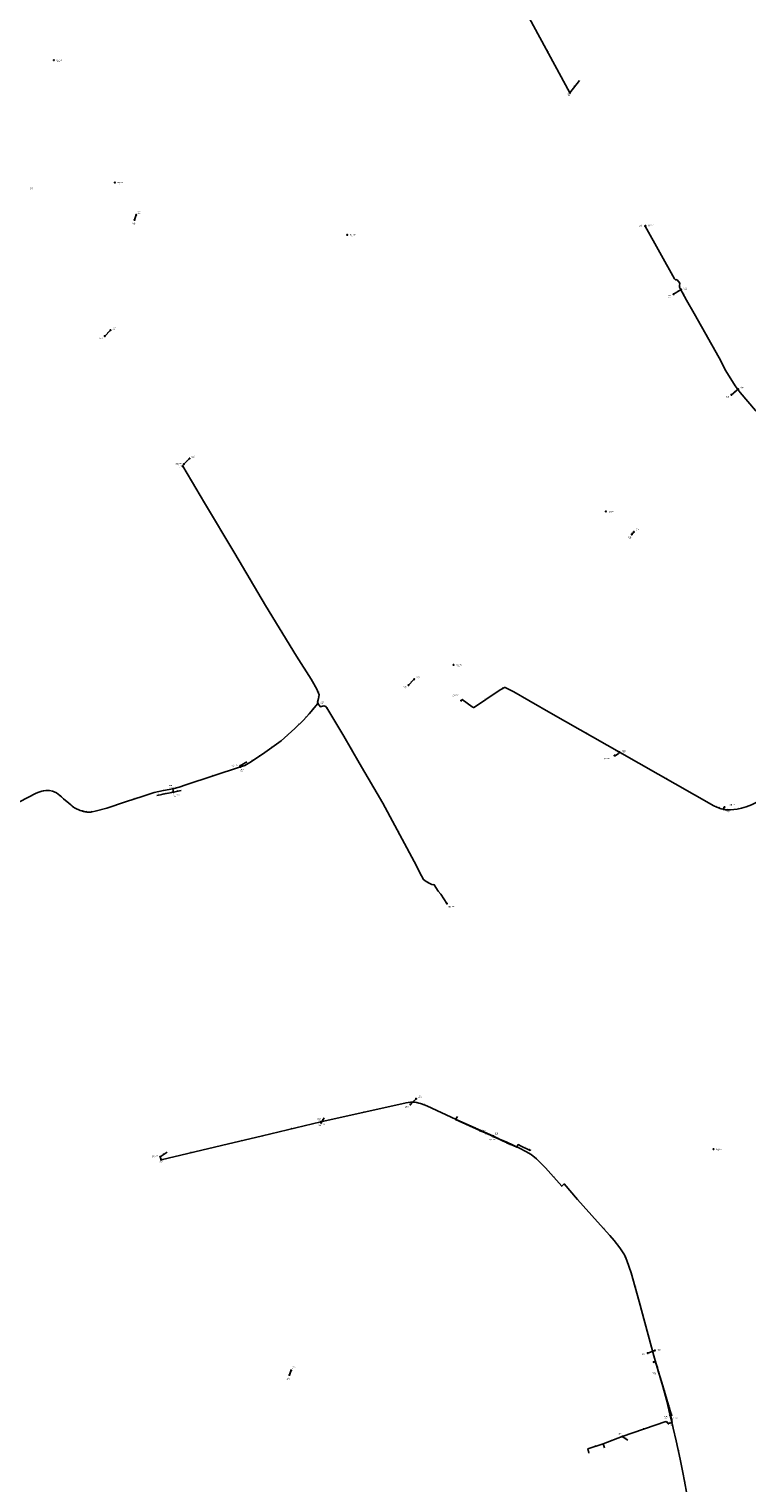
# Model space of a CAD drawing. Header units: metres. Extents: x 179992 to 198392, y 351761 to 369438.
# Tile 33 of 194: x 185766 to 187014, y 354793 to 357322. Entities that reach past the tile are written whole.
import ezdxf

# ---------------------------------------------------------------- set-up
doc = ezdxf.new("R2010")
doc.units = ezdxf.units.M

msp = doc.modelspace()

# ---------------------------------------------------------------- linework, layer by layer
at = {"layer": 'B-WE-RI-DRAINAGE-DRAIN', "linetype": 'Continuous'}
msp.add_lwpolyline([(185897.347, 356788.128), (185907.347, 356798.128)], dxfattribs=at)
at = {"layer": 'B-WE-RI-DRAINAGE-DRAIN_BETON', "linetype": 'Continuous'}
msp.add_lwpolyline([(185949.164, 356990.125), (185952.146, 356998.726)], dxfattribs=at)
at = {"layer": 'B-WE-RI-DRAINAGE-DRAIN_BETON_1000', "linetype": 'Continuous'}
for points in [[(186428.836, 355451.574), (186438.836, 355461.574)], [(186218.509, 354981.009), (186221.491, 354989.037)]]:
    msp.add_lwpolyline(points, dxfattribs=at)
at = {"layer": 'B-WE-RI-DRAINAGE-DRAIN_BETON_160', "linetype": 'Continuous'}
msp.add_lwpolyline([(186841.609, 355019.116), (186854.104, 355023.815)], dxfattribs=at)
at = {"layer": 'B-WE-RI-DRAINAGE-DRAIN_BETON_300', "linetype": 'Continuous'}
msp.add_lwpolyline([(186034.736, 356565.038), (186044.736, 356575.038)], dxfattribs=at)
at = {"layer": 'B-WE-RI-DRAINAGE-DRAIN_BETON_400', "linetype": 'Continuous'}
msp.add_lwpolyline([(186886.498, 356860.953), (186899.929, 356868.953)], dxfattribs=at)
at = {"layer": 'B-WE-RI-DRAINAGE-DRAIN_BETON_500', "linetype": 'Continuous'}
for points in [[(186987.027, 356686.047), (186998.829, 356695.852)], [(186425.689, 356181.114), (186435.689, 356191.114)]]:
    msp.add_lwpolyline(points, dxfattribs=at)
at = {"layer": 'B-WE-RI-DRAINAGE-DRAIN_PVC_300', "linetype": 'Continuous'}
msp.add_lwpolyline([(186813.757, 356443.031), (186817.656, 356447.504)], dxfattribs=at)
at = {"layer": 'B-WE-RI-DRAINAGE-RIOOLPUT_INSPECTIEPUT'}
for centre in [(185952.15, 356998.73), (185949.16, 356990.12), (186886.5, 356860.95), (186899.93, 356868.95), (185907.35, 356798.13), (185897.35, 356788.13), (186998.83, 356695.85), (186987.03, 356686.05), (186044.74, 356575.04), (186034.74, 356565.04), (186813.76, 356443.03), (186817.66, 356447.5), (186435.69, 356191.11), (186425.69, 356181.11), (186438.84, 355461.57), (186428.84, 355451.57), (186854.1, 355023.82), (186841.61, 355019.12), (186218.51, 354981.01), (186221.49, 354989.04)]:
    msp.add_circle(centre, 0.8, dxfattribs=at)
at = {"layer": 'B-WE-RI-PERSLEIDING-POMPPUT'}
for centre in [(186837.92, 356979.71), (186033.03, 356561.56), (186017.11, 355994.81), (186492.28, 355800.89), (186573.18, 355395.6)]:
    msp.add_circle(centre, 0.8, dxfattribs=at)
at = {"layer": 'B-WE-RI-PERSLEIDING-RIOOLPUT_INSPECTIEPUT'}
for centre in [(186836.89, 356979.25), (186267.98, 356149.12), (186133.71, 356038.89), (186015.79, 356000.61), (186272.91, 355421.14), (186573.4, 355396.6), (185995.31, 355355.44), (186880.69, 354910.41)]:
    msp.add_circle(centre, 0.8, dxfattribs=at)
at = {"layer": 'B-WE-RI-PERSLEIDING_PE_63', "linetype": 'Continuous'}
for points in [[(186973.466, 355964.936), (186976.913, 355964.255), (186985.361, 355964.081), (186997.1, 355965.358), (187004.842, 355966.903), (187012.555, 355969.241), (187021.869, 355972.754), (187031.501, 355977.179), (187040.874, 355982.454), (187049.262, 355987.597), (187166.608, 356063.792), (187173.622, 356068.841), (187184.879, 356077.062), (187199.761, 356087.992), (187211.134, 356096.562), (187298.755, 356162.856), (187299.629, 356164.086), (187321.56, 356180.654), (187387.949, 356230.322), (187388.871, 356231.279), (187398.608, 356238.415), (187400.789, 356236.818)], [(186517.43, 356154.15), (186519.071, 356156.049), (186536.292, 356143.279), (186537.087, 356142.69), (186537.29, 356142.553), (186537.536, 356142.416), (186537.768, 356142.309), (186538.019, 356142.224), (186538.274, 356142.16), (186538.532, 356142.118), (186538.795, 356142.101), (186539.055, 356142.104), (186539.311, 356142.132), (186539.567, 356142.18), (186539.822, 356142.252), (186540.062, 356142.346), (186540.302, 356142.461), (186540.527, 356142.596), (186579.548, 356169.303), (186586.11, 356173.302), (186587.479, 356174.062), (186592.509, 356176.738), (186592.637, 356176.799), (186592.766, 356176.847), (186592.9, 356176.884), (186593.038, 356176.91), (186593.117, 356176.917), (186593.179, 356176.923), (186593.317, 356176.924), (186593.456, 356176.913), (186593.593, 356176.89), (186593.729, 356176.855), (186593.856, 356176.81), (186608.558, 356169.27), (186634.669, 356154.381), (186677.268, 356130.124), (186792.636, 356064.309)], [(186783.91, 356058.32), (186784.96, 356057.739), (186790.7, 356061.72), (186792.636, 356064.309)], [(186792.636, 356064.309), (186956.499, 355971.028), (186962.053, 355968.421), (186969.412, 355965.751), (186973.466, 355964.936)], [(186975.39, 355968.61), (186974.255, 355968.811), (186973.466, 355964.936)]]:
    msp.add_lwpolyline(points, dxfattribs=at)
at = {"layer": 'B-WE-RI-PERSLEIDING_PP_50', "linetype": 'Continuous'}
for points in [[(186133.71, 356038.89), (186141.101, 356041.241), (186149.561, 356046.624), (186159.558, 356052.52), (186175.709, 356063.543), (186203.907, 356083.795), (186227.748, 356105.329), (186243.129, 356120.197), (186252.614, 356130.964), (186267.98, 356149.12)], [(186132.88, 356040.48), (186133.71, 356038.89)], [(185995.31, 355355.44), (186100.153, 355380.019), (186171.905, 355396.755), (186272.91, 355421.14)], [(185993.83, 355360.72), (185995.31, 355355.44)], [(186882.75, 354910.95), (186880.69, 354910.41)]]:
    msp.add_lwpolyline(points, dxfattribs=at)
at = {"layer": 'B-WE-RI-PERSLEIDING_PP_63', "linetype": 'Continuous'}
for points in [[(186836.89, 356979.25), (186837.92, 356979.71)], [(186836.89, 356979.25), (186888.26, 356887.362), (186889.654, 356885.969), (186891.221, 356885.62), (186892.789, 356885.969), (186897.665, 356879.873), (186897.317, 356878.828), (186896.794, 356876.912), (186897.143, 356872.907), (186898.013, 356870.817), (186908.986, 356850.614), (186922.425, 356827.085), (186965.936, 356749.949), (186977.431, 356727.656), (186993.628, 356701.357), (187002.51, 356689.863), (187028.983, 356658.514), (187030.256, 356658.024), (187031.824, 356658.122), (187033.195, 356658.514), (187036.863, 356654.149), (187036.413, 356653.084), (187036.222, 356651.129), (187036.16, 356649.95)], [(186033.03, 356561.56), (186071.117, 356498.061), (186123.669, 356409.619), (186176.99, 356319.639), (186230.824, 356231.198), (186256.203, 356191.207), (186266.201, 356173.775), (186270.046, 356164.033), (186269.021, 356157.881), (186267.226, 356151.472), (186267.98, 356149.12)], [(186267.98, 356149.12), (186272.61, 356143.013), (186278.25, 356144.807), (186281.582, 356144.038), (186285.171, 356138.655), (186313.113, 356092.255), (186340.03, 356045.599), (186381.047, 355975.614), (186435.394, 355874.099), (186448.211, 355849.233), (186451.8, 355842.824), (186456.414, 355839.235), (186461.798, 355836.415), (186465.899, 355834.364), (186470.257, 355833.595), (186476.923, 355822.828), (186482.05, 355817.189), (186492.28, 355800.89)], [(186015.79, 356000.61), (186026.512, 356003.301), (186038.304, 356007.402), (186133.71, 356038.891), (186133.71, 356038.89)], [(185721.029, 355963.221), (185778.219, 355992.981), (185782.655, 355994.796), (185788.199, 355996.308), (185794.651, 355997.517), (185797.722, 355997.637), (185801.335, 355997.482), (185806.445, 355996.398), (185809.439, 355995.211), (185813.206, 355993.301), (185816.442, 355991.233), (185819.155, 355989.158), (185822.172, 355986.519), (185825.69, 355983.353), (185834.663, 355975.339), (185838.225, 355972.424), (185840.57, 355970.639), (185843.171, 355968.798), (185844.814, 355967.732), (185849.175, 355965.342), (185852.581, 355963.845), (185854.808, 355962.951), (185857.63, 355962.03), (185858.887, 355961.633), (185860.443, 355961.261), (185861.829, 355960.939), (185863.498, 355960.624), (185864.634, 355960.48), (185865.847, 355960.297), (185866.812, 355960.22), (185867.926, 355960.115), (185868.823, 355960.07), (185870.475, 355960.024), (185871.438, 355960.011), (185872.227, 355960.038), (185872.906, 355960.073), (185873.515, 355960.142), (185874.076, 355960.26), (185875.254, 355960.474), (185880.647, 355961.515), (185901.155, 355966.898), (185933.456, 355977.922), (185963.962, 355987.663), (185983.444, 355994.328), (185999.338, 355997.917), (186015.79, 356000.61)], [(186015.79, 356000.61), (186017.11, 355994.81)], [(186272.91, 355421.14), (186421.309, 355454.476), (186429.006, 355455.558), (186432.757, 355455.558), (186435.931, 355455.413), (186439.394, 355454.836), (186443.578, 355453.971), (186448.483, 355452.528), (186457.428, 355448.921), (186508.646, 355425.548), (186573.4, 355396.6)], [(186273.64, 355419.6), (186272.91, 355421.14)], [(186573.4, 355396.6), (186573.18, 355395.6)], [(186573.4, 355396.6), (186584.119, 355391.193), (186596.425, 355385.697), (186618.747, 355375.477), (186629.719, 355369.444), (186638.73, 355364.425), (186648.103, 355356.927), (186664.109, 355341.209), (186692.083, 355309.341), (186696.305, 355313.408), (186719.761, 355286.491), (186754.369, 355247.654), (186775.71, 355223.621), (186783.208, 355214.969), (186793.398, 355201.895), (186801.473, 355190.167), (186805.511, 355180.169), (186813.009, 355158.443), (186826.66, 355108.839), (186852.039, 355014.245), (186856.653, 354998.287), (186867.805, 354960.988), (186874.149, 354937.724), (186880.69, 354910.41)]]:
    msp.add_lwpolyline(points, dxfattribs=at)
at = {"layer": 'B-WE-RI-PERSLEIDING_PP_75', "linetype": 'Continuous'}
msp.add_lwpolyline([(186880.69, 354910.41), (186891.261, 354866.394), (186898.182, 354834.286), (186903.373, 354808.33), (186908.372, 354780.836), (186912.602, 354753.919), (186915.294, 354733.155), (186917.409, 354707.391), (186917.601, 354623.179), (186917.986, 354613.759), (186919.139, 354607.414), (186919.716, 354602.799), (186920.869, 354597.416), (186924.715, 354584.342), (186929.714, 354575.882), (186935.48, 354567.23)], dxfattribs=at)
at = {"layer": 'B-WE-RI-POMPPUT'}
for centre in [(186517.43, 356154.15), (186783.91, 356058.32), (186975.39, 355968.61)]:
    msp.add_circle(centre, 0.8, dxfattribs=at)
at = {"layer": 'B-WE-RI-RIOOLPUT_INSPECTIEPUT'}
for centre in [(185809, 357268), (185915, 357055), (186319, 356964), (186769, 356483), (186504, 356216), (186792.64, 356064.31), (186792.64, 356064.31), (186973.47, 355964.94), (186973.47, 355964.94), (186549.47, 355406.27), (186596.89, 355384.93), (186956, 355374), (186877.47, 354896.83)]:
    msp.add_circle(centre, 0.8, dxfattribs=at)
at = {"layer": 'B-WE-RI-VWA-POMPPUT'}
for centre in [(186132.88, 356040.48), (186273.64, 355419.6), (185993.83, 355360.72), (186882.75, 354910.95)]:
    msp.add_circle(centre, 0.8, dxfattribs=at)
at = {"layer": 'B-WE-RI-VWA-RIOOLLEIDING', "linetype": 'Continuous'}
for points in [[(186706.22, 357211.32), (186627.7, 357355.32)], [(186722.82, 357232.73), (186706.22, 357211.32)], [(186144.31, 356047.37), (186132.88, 356040.48)], [(185987.925, 355989.233), (185994.513, 355990.362), (186001.447, 355991.675), (186008.419, 355993.005), (186011.287, 355993.663), (186014.15, 355994.327), (186016.134, 355994.534), (186017.11, 355994.81)], [(186029.989, 355997.927), (186017.11, 355994.81)], [(186278.96, 355428.33), (186273.64, 355419.6)], [(186596.891, 355384.933), (186589.172, 355388.405), (186573.18, 355395.6)], [(186637.733, 355373.344), (186636.945, 355371.7), (186620.305, 355379.681), (186616.288, 355381.607), (186614.188, 355377.07), (186596.891, 355384.933)], [(186006.05, 355368.83), (185993.83, 355360.72)], [(186850.566, 355002.771), (186855.228, 355004.392)], [(186855.228, 355004.392), (186860.568, 354986.333)], [(186861.09, 354986.579), (186860.568, 354986.333)], [(186860.568, 354986.333), (186865.994, 354967.985), (186874.741, 354938.401), (186882.32, 354912.77), (186882.75, 354910.95)], [(186797.26, 354873.9), (186873.193, 354900.022), (186877.47, 354896.83)], [(186877.47, 354896.83), (186884.232, 354898.54), (186882.074, 354909.569), (186882.75, 354910.95)], [(186764.28, 354861.31), (186797.26, 354873.9)], [(186806.96, 354867.89), (186797.26, 354873.9)], [(186737.21, 354852.28), (186764.28, 354861.31)], [(186739.16, 354845.21), (186737.21, 354852.28)], [(186766.23, 354854.23), (186764.28, 354861.31)]]:
    msp.add_lwpolyline(points, dxfattribs=at)
at = {"layer": 'B-WE-RI-VWA-RIOOLLEIDING_PVC_160', "linetype": 'Continuous'}
for points in [[(186511.007, 355430.613), (186507.539, 355425.185), (186549.456, 355406.277), (186549.471, 355406.272)], [(186549.471, 355406.272), (186573.18, 355395.6)]]:
    msp.add_lwpolyline(points, dxfattribs=at)
at = {"layer": 'B-WE-RI-VWA-RIOOLPUT_INSPECTIEPUT'}
for centre in [(186706.22, 357211.32), (186860.57, 354986.33), (186797.26, 354873.9)]:
    msp.add_circle(centre, 0.8, dxfattribs=at)
at = {"layer": 'B-WE-RI-VWA_STROMINGSRICHTING'}
for points in [[(186560.31, 355402.18), (186561.33, 355400.94), (186559.72, 355400.87)], [(186851.17, 355003.81), (186852.9, 355003.58), (186851.68, 355002.33)], [(186858.18, 354996.95), (186857.9, 354995.36), (186856.8, 354996.54)]]:
    msp.add_lwpolyline(points, dxfattribs=at)

# ---------------------------------------------------------------- texts
at = {"layer": 'B-WE-RI-DRAINAGE_AFM'}
for s, rotation, p in [('400', 30.78, (186891.48, 356864.8)), ('300', 45, (185900.68, 356792.58)), ('500', 39.72, (186991.22, 356690.54)), ('300', 45, (186038.07, 356569.49)), ('300', 48.92, (186814.08, 356444.61)), ('500', 45, (186429.03, 356185.58)), ('1000', 45, (186431.82, 355455.65)), ('160', 20.61, (186846.13, 355021.64)), ('1000', 69.62, (186218.55, 354983.37))]:
    msp.add_text(s, height=1.3, rotation=rotation, dxfattribs=at).set_placement(p)
at = {"layer": 'B-WE-RI-DRAINAGE_PUTDEKSELNIVEAU'}
for p in [(185767.04, 357043.04), (185953.79, 357001.2), (185944.64, 356981.77), (186876.58, 356855.61), (186904.09, 356868.41), (185910.74, 356799.48), (185888.19, 356781.79), (187002.56, 356695.93), (186977.54, 356680.09), (186048.13, 356576.39), (186025.58, 356558.7), (186820.87, 356449.03), (186807.67, 356435.62), (186439.08, 356192.47), (186416.53, 356174.78), (186442.23, 355462.93), (186419.68, 355445.24), (186831.34, 355014.53), (186858.61, 355022.52), (186213.91, 354972.69), (186223.21, 354991.48)]:
    msp.add_text('-999.99', height=1.2, dxfattribs=at).set_placement(p)
at = {"layer": 'B-WE-RI-DRAINAGE_PUTNUMMER'}
for s, p in [('215A', (185767.04, 357045.08)), ('290A', (185953.79, 357003.24)), ('290B', (185944.64, 356983.81)), ('291A', (186904.09, 356870.45)), ('291B', (186876.58, 356857.65)), ('214A', (185910.74, 356801.52)), ('214B', (185888.19, 356783.83)), ('289A', (187002.56, 356697.97)), ('289B', (186977.54, 356682.13)), ('213A', (186048.13, 356578.43)), ('213B', (186025.58, 356560.74)), ('292A', (186820.87, 356451.07)), ('292B', (186807.67, 356437.66)), ('282A', (186439.08, 356194.51)), ('282B', (186416.53, 356176.82)), ('226A', (186442.23, 355464.97)), ('226B', (186419.68, 355447.28)), ('229A', (186858.61, 355024.56)), ('229B', (186831.34, 355016.57)), ('233B', (186213.91, 354974.73)), ('233A', (186223.21, 354993.52))]:
    msp.add_text(s, height=1.8, dxfattribs=at).set_placement(p)
at = {"layer": 'B-WE-RI-PERSLEIDING_AFM'}
for s, rotation, p in [('63', 24.07, (186836.14, 356979.74)), ('63', -44.98, (186888.77, 356887.96)), ('63', 12.55, (186890.81, 356886.32)), ('63', 71.58, (186896.42, 356878.59)), ('63', -85.02, (186897.65, 356876.01)), ('63', -61.49, (186903.69, 356862)), ('63', -60.57, (186944.35, 356789.82)), ('63', -58.37, (186985.65, 356715.78)), ('63', -59.04, (186052.22, 356531.12)), ('63', -59.28, (186097.53, 356455.15)), ('63', -59.35, (186150.47, 356365.93)), ('63', -58.67, (186204.03, 356276.69)), ('63', -57.6, (186243.61, 356212.48)), ('63', -60.16, (186261.36, 356183.79)), ('63', -68.46, (186268.48, 356170.16)), ('63', 28.01, (186588.71, 356175.59)), ('63', -27.15, (186600.64, 356174.19)), ('50', 49.76, (186259.03, 356139.75)), ('63', 74.35, (186267.09, 356153.9)), ('63', 80.54, (186268.59, 356160.07)), ('63', -72.23, (186268.04, 356151.52)), ('63', 17.65, (186274.22, 356144.34)), ('63', -56.31, (186283.45, 356142.65)), ('63', 34.39, (186558.73, 356155.99)), ('50', 44.03, (186234.15, 356112.59)), ('50', 48.62, (186246.6, 356125.33)), ('50', 42.09, (186214.54, 356094.45)), ('63', -29.7, (186734.43, 356098.4)), ('50', 35.69, (186188.51, 356073.7)), ('63', -60.02, (186326.74, 356070.23)), ('63', 34.74, (186786.52, 356059.77)), ('63', 53.21, (186790.42, 356062.62)), ('50', -62.43, (186133.5, 356040.99)), ('50', 17.65, (186136.19, 356040.49)), ('50', 32.47, (186144.03, 356044.03)), ('50', 30.53, (186153.28, 356049.7)), ('50', 34.31, (186166.34, 356058.08)), ('63', -28.96, (186783.91, 356059.21)), ('63', 18.27, (186084.77, 356023.58)), ('63', -29.65, (186874.04, 356018.83)), ('63', 10.61, (185790.26, 355997.49)), ('63', -21.63, (185807.26, 355996.91)), ('63', -41.18, (185820.39, 355989.12)), ('63', -77.18, (186016.98, 355998.89)), ('63', 14.09, (186019.95, 356002.48)), ('63', 19.18, (186031.17, 356005.74)), ('63', -37.28, (185839.03, 355972.78)), ('63', -23.73, (185850.24, 355965.71)), ('63', -13.45, (185858.84, 355962.45)), ('63', -8.58, (185864.32, 355961.3)), ('63', -1.59, (185868.63, 355960.87)), ('63', 10.3, (185873.52, 355960.95)), ('63', 17.71, (185947.48, 355983.21)), ('63', -25.14, (186958.68, 355970.86)), ('63', -19.94, (186965.02, 355968.17)), ('63', -11.37, (186970.58, 355966.33)), ('63', 78.49, (186972.89, 355966)), ('63', -10.04, (186973.93, 355969.67)), ('63', -1.18, (186980.11, 355964.97)), ('63', 11.29, (186999.8, 355966.67)), ('63', -61.84, (186408.42, 355926.12)), ('63', -60.75, (186450.16, 355847.32)), ('63', -27.64, (186458.55, 355838.97)), ('63', -10.01, (186467.18, 355834.92)), ('63', -47.72, (186479.36, 355821.31)), ('63', 8, (186424.02, 355455.65)), ('63', -2.62, (186433.35, 355456.34)), ('63', -9.46, (186436.75, 355456.05)), ('63', -11.68, (186440.63, 355455.39)), ('63', -16.39, (186445.25, 355454.28)), ('63', 12.66, (186345.92, 355438.35)), ('63', -21.96, (186452.28, 355451.82)), ('63', -24.53, (186482.4, 355438.4)), ('50', 13.57, (186221.21, 355409.45)), ('63', -64.64, (186273.53, 355421.65)), ('63', -24.09, (186540.38, 355412.21)), ('50', 13.13, (186134.84, 355388.88)), ('63', -24.07, (186589.63, 355389.59)), ('50', -74.34, (185995.03, 355359.3)), ('50', 13.19, (186046.54, 355368.23)), ('63', -28.8, (186623.7, 355373.65)), ('63', -38.66, (186643.1, 355361.95)), ('63', -48.72, (186677.99, 355326.58)), ('63', -48.93, (186707.93, 355301.23)), ('63', -48.4, (186764.94, 355236.92)), ('63', -52.07, (186788.27, 355209.73)), ('63', -68.01, (186803.82, 355186.42)), ('63', -74.61, (186820.3, 355134.86)), ('63', -73.87, (186854.81, 355007.5)), ('63', -74.75, (186871.46, 354950.55)), ('50', 14.69, (186880.52, 354911.19)), ('75', -77.84, (186895.26, 354851.54)), ('75', -79.69, (186906.45, 354795.76))]:
    msp.add_text(s, height=1.3, rotation=rotation, dxfattribs=at).set_placement(p)
msp.add_text('63', height=1.3, dxfattribs=at).set_placement((186429.83, 355456.34))
at = {"layer": 'B-WE-RI-PERSLEIDING_BOB'}
for s, rotation, p in [('27.41', -29.7, (186785.84, 356066.12)), ('27.41', -29.65, (186793.48, 356061.76)), ('0.00', 13.57, (186267.66, 355418.02)), ('0.10', 12.66, (186275.26, 355419.82)), ('0.00', -24.09, (186567.33, 355397.34)), ('0.10', -26.77, (186574.38, 355394.09)), ('0.10', 13.19, (185997.67, 355354.14)), ('0.00', -76.53, (186877.58, 354915.67)), ('0.10', -76.5, (186879.41, 354908.04))]:
    msp.add_text(s, height=1.2, rotation=rotation, dxfattribs=at).set_placement(p)
at = {"layer": 'B-WE-RI-PERSLEIDING_PUTDEKSELNIVEAU'}
for s, p in [('999.00', (186826.54, 356977.71)), ('28.52', (186842.31, 356978.72)), ('28.43', (186020.55, 356563.68)), ('999.00', (186272.09, 356148.65)), ('999.00', (186132.79, 356031.24)), ('999.00', (186009.03, 356003.27)), ('28.38', (186017.03, 355987.07)), ('27.39', (186494.82, 355792.98)), ('999.00', (186266.82, 355423.89)), ('27.93', (186566.11, 355387.41)), ('999.00', (186575.87, 355398.67)), ('999.00', (185991.98, 355349.05)), ('999.00', (186870.45, 354905.75))]:
    msp.add_text(s, height=1.2, dxfattribs=at).set_placement(p)
at = {"layer": 'B-WE-RI-PERSLEIDING_PUTNUMMER'}
for s, p in [('7499', (186826.54, 356979.75)), ('G04_05B', (186842.31, 356980.76)), ('G10_12A', (186020.55, 356565.72)), ('6484', (186272.09, 356150.69)), ('6486', (186132.79, 356033.28)), ('6485', (186009.03, 356005.31)), ('G10_11A', (186017.03, 355989.11)), ('G10_13A', (186494.82, 355795.02)), ('6464', (186266.82, 355425.93)), ('G10_16C', (186566.11, 355389.45)), ('6465', (186575.87, 355400.71)), ('6463', (185991.98, 355351.09)), ('6466', (186870.45, 354907.79))]:
    msp.add_text(s, height=1.8, dxfattribs=at).set_placement(p)
at = {"layer": 'B-WE-RI-VWA_AFM'}
for s, rotation, p in [('160', -61.4, (186666.89, 357285.06)), ('160', 52.21, (186712.95, 357221.29)), ('160', 31.08, (186136.85, 356043.79)), ('160', 9.72, (185989.56, 355990.33)), ('160', 10.72, (185996.31, 355991.52)), ('160', 10.8, (186003.26, 355992.83)), ('160', 12.92, (186008.17, 355993.76)), ('160', 13.06, (186011.03, 355994.42)), ('160', 5.96, (186013.51, 355995.06)), ('160', 13.61, (186021.85, 355996.76)), ('160', 57.43, (186507.76, 355427.01)), ('160', 58.64, (186274.82, 355423.03)), ('160', -24.28, (186527.4, 355417.09)), ('160', -24.23, (186560.23, 355402.27)), ('160', -24.22, (186580.07, 355393.34)), ('160', -24.22, (186591.93, 355387.99)), ('160', -24.45, (186604.45, 355382.37)), ('160', 65.16, (186613.87, 355378.27)), ('160', -25.62, (186617.23, 355382.05)), ('160', 33.57, (185998.21, 355364.56)), ('160', -25.62, (186627.56, 355377.08)), ('160', 64.39, (186635.97, 355371.46)), ('125', 19.17, (186851.17, 355003.83)), ('160', -73.53, (186858.2, 354997.1)), ('160', -73.53, (186863.59, 354978.88)), ('160', -73.53, (186870.69, 354954.91)), ('160', -73.53, (186878.84, 354927.31)), ('160', -36.73, (186874.54, 354900)), ('160', 14.19, (186879.14, 354898.07)), ('160', -76.71, (186882.93, 354913.59)), ('160', -78.93, (186883.62, 354905.74)), ('160', -31.78, (186801.19, 354872.38)), ('160', 18.98, (186833.5, 354887.21)), ('160', -74.58, (186738.52, 354850.46)), ('160', 18.45, (186749.02, 354857.02)), ('160', -74.6, (186765.58, 354859.49)), ('160', 20.89, (186779.03, 354867.76))]:
    msp.add_text(s, height=1.3, rotation=rotation, dxfattribs=at).set_placement(p)
at = {"layer": 'B-WE-RI-VWA_BOB'}
for s, rotation, p in [('0.10', -24.23, (186550.56, 355403.81)), ('0.00', -24.23, (186567.12, 355396.36)), ('0.00', -24.22, (186574.27, 355393.14)), ('0.09', -24.45, (186597.97, 355382.47)), ('0.10', -73.53, (186854.07, 355001.96)), ('0.00', -73.53, (186857.19, 354991.42))]:
    msp.add_text(s, height=1.2, rotation=rotation, dxfattribs=at).set_placement(p)
at = {"layer": 'B-WE-RI-VWA_PUTDEKSELNIVEAU'}
for s, p in [('28.99', (186702.19, 357205.77)), ('28.32', (186118.19, 356038.86)), ('28.28', (186269.44, 355414.33)), ('28.15', (185979.27, 355359.5)), ('999.00', (186850.19, 354982.07)), ('28.31', (186881.27, 354903.44)), ('28.30', (186790.1, 354876.45))]:
    msp.add_text(s, height=1.2, dxfattribs=at).set_placement(p)
at = {"layer": 'B-WE-RI-VWA_PUTNUMMER'}
for s, p in [('5006', (186702.19, 357207.81)), ('G10_11C', (186118.19, 356040.9)), ('G10_16B', (186269.44, 355416.37)), ('G10_16A', (185979.27, 355361.54)), ('6832', (186850.19, 354984.11)), ('DG11_07A', (186881.27, 354905.48)), ('6826', (186790.1, 354878.49))]:
    msp.add_text(s, height=1.8, dxfattribs=at).set_placement(p)
at = {"layer": 'B-WE-RI_PUTDEKSELNIVEAU'}
for s, p in [('-999.99', (185813.8, 357265.06)), ('-999.99', (185919.8, 357052.06)), ('-999.99', (186323.8, 356961.06)), ('-999.99', (186773.8, 356480.06)), ('-999.99', (186508.8, 356213.06)), ('27.43', (186502.55, 356160.42)), ('-999.99', (186796.79, 356063.77)), ('-999.99', (186796.79, 356063.77)), ('27.69', (186765.52, 356050.58)), ('-999.99', (186977.62, 355959.6)), ('-999.99', (186977.62, 355959.6)), ('27.69', (186983.7, 355970.47)), ('-999.99', (186553.63, 355405.73)), ('-999.99', (186601.05, 355379.59)), ('-999.99', (186960.8, 355371.06)), ('28.33', (186881.63, 354891.49))]:
    msp.add_text(s, height=1.2, dxfattribs=at).set_placement(p)
at = {"layer": 'B-WE-RI_PUTNUMMER'}
for s, p in [('IBA1028', (185813.8, 357267.1)), ('IBA1029', (185919.8, 357054.1)), ('IBA1026', (186323.8, 356963.1)), ('IBA1002', (186773.8, 356482.1)), ('IBA1024', (186508.8, 356215.1)), ('G04.12B', (186502.55, 356162.46)), ('P4146', (186796.79, 356065.81)), ('P.2', (186796.79, 356065.81)), ('G04.12A', (186765.52, 356052.62)), ('P.3', (186977.62, 355961.64)), ('P4145', (186977.62, 355961.64)), ('G04.11A', (186983.7, 355972.51)), ('D', (186553.63, 355407.77)), ('D.1', (186601.05, 355381.63)), ('IBA1019', (186960.8, 355373.1)), ('6825', (186881.63, 354893.53))]:
    msp.add_text(s, height=1.8, dxfattribs=at).set_placement(p)

doc.saveas('drawing.dxf')
